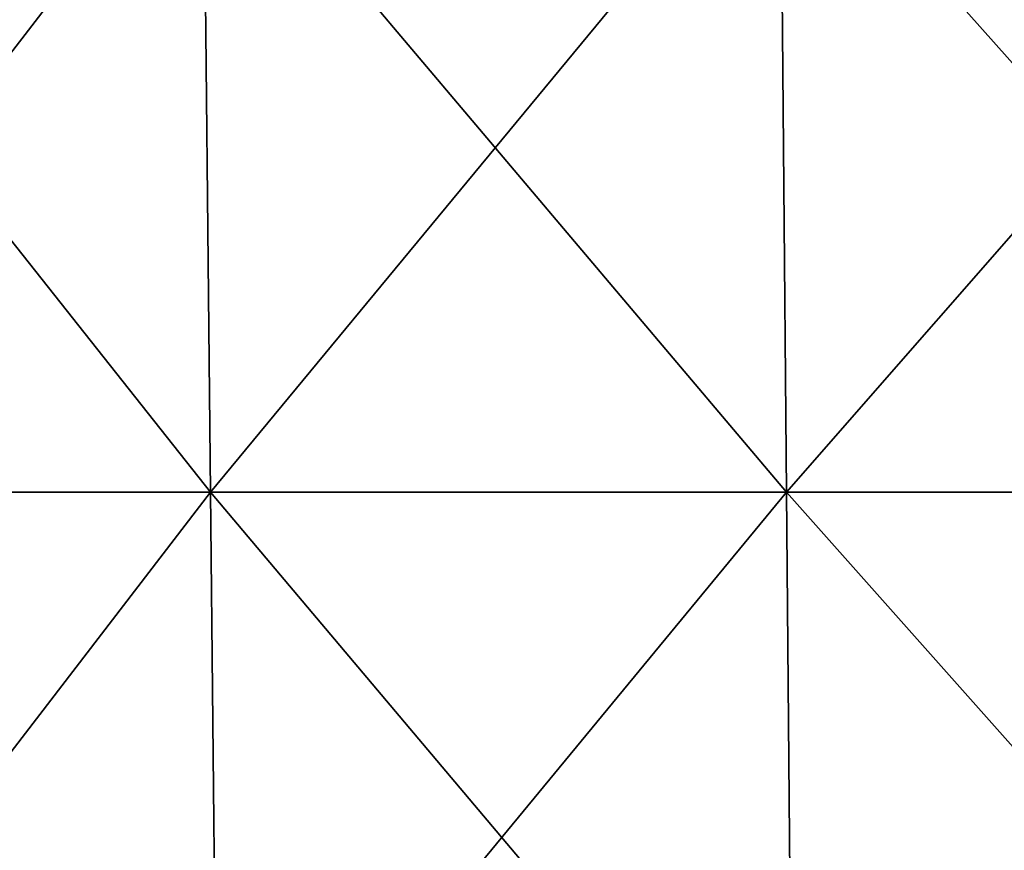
# Model space of a CAD drawing. Header units: millimetres. Extents: x -125 to 125, y -46 to 12.
# Tile 69 of 256: x -76 to -59, y -16 to -2. Entities that reach past the tile are written whole.
import ezdxf

# ---------------------------------------------------------------- set-up
doc = ezdxf.new("R2010")
doc.units = ezdxf.units.MM
doc.header["$LTSCALE"] = 26.699852
doc.layers.add('182', color=7, linetype='CONTINUOUS')
doc.layers.add('183', color=7, linetype='CONTINUOUS')

msp = doc.modelspace()

# ---------------------------------------------------------------- linework, layer by layer
at = {"layer": '182', "color": 7, "linetype": 'CONTINUOUS'}
for points in [[(-81.777, 1.868, -94.375), (-72.435, 1.868, -101.721), (-81.64, -10.087, -94.218), (-81.777, 1.868, -94.375)], [(-81.64, -10.087, -94.218), (-72.435, 1.868, -101.721), (-72.314, -10.087, -101.551), (-81.64, -10.087, -94.218)], [(-72.435, 1.868, -101.721), (-62.438, 1.868, -108.146), (-72.314, -10.087, -101.551), (-72.435, 1.868, -101.721)], [(-72.314, -10.087, -101.551), (-62.438, 1.868, -108.146), (-62.334, -10.087, -107.966), (-72.314, -10.087, -101.551)], [(-62.438, 1.868, -108.146), (-51.876, 1.868, -113.592), (-62.334, -10.087, -107.966), (-62.438, 1.868, -108.146)], [(-62.334, -10.087, -107.966), (-51.876, 1.868, -113.592), (-51.789, -10.087, -113.402), (-62.334, -10.087, -107.966)], [(-81.503, -22.043, -94.06), (-81.64, -10.087, -94.218), (-72.314, -10.087, -101.551), (-81.503, -22.043, -94.06)], [(-72.193, -22.043, -101.381), (-81.503, -22.043, -94.06), (-72.314, -10.087, -101.551), (-72.193, -22.043, -101.381)], [(-72.193, -22.043, -101.381), (-72.314, -10.087, -101.551), (-62.334, -10.087, -107.966), (-72.193, -22.043, -101.381)], [(-62.23, -22.043, -107.785), (-72.193, -22.043, -101.381), (-62.334, -10.087, -107.966), (-62.23, -22.043, -107.785)], [(-62.23, -22.043, -107.785), (-62.334, -10.087, -107.966), (-51.789, -10.087, -113.402), (-62.23, -22.043, -107.785)], [(-51.702, -22.043, -113.212), (-62.23, -22.043, -107.785), (-51.789, -10.087, -113.402), (-51.702, -22.043, -113.212)]]:
    msp.add_3dface(points, dxfattribs=at)
at = {"layer": '183', "color": 7, "linetype": 'CONTINUOUS'}
for points in [[(-72.435, 1.868, 101.721), (-81.777, 1.868, 94.375), (-72.314, -10.087, 101.551), (-72.435, 1.868, 101.721)], [(-72.314, -10.087, 101.551), (-81.777, 1.868, 94.375), (-81.64, -10.087, 94.218), (-72.314, -10.087, 101.551)], [(-62.438, 1.868, 108.146), (-72.435, 1.868, 101.721), (-62.334, -10.087, 107.966), (-62.438, 1.868, 108.146)], [(-62.334, -10.087, 107.966), (-72.435, 1.868, 101.721), (-72.314, -10.087, 101.551), (-62.334, -10.087, 107.966)], [(-51.789, -10.087, 113.402), (-62.438, 1.868, 108.146), (-62.334, -10.087, 107.966), (-51.789, -10.087, 113.402)], [(-51.876, 1.868, 113.592), (-62.438, 1.868, 108.146), (-51.789, -10.087, 113.402), (-51.876, 1.868, 113.592)], [(-72.193, -22.043, 101.381), (-72.314, -10.087, 101.551), (-81.64, -10.087, 94.218), (-72.193, -22.043, 101.381)], [(-81.503, -22.043, 94.06), (-72.193, -22.043, 101.381), (-81.64, -10.087, 94.218), (-81.503, -22.043, 94.06)], [(-72.193, -22.043, 101.381), (-62.23, -22.043, 107.785), (-72.314, -10.087, 101.551), (-72.193, -22.043, 101.381)], [(-62.23, -22.043, 107.785), (-62.334, -10.087, 107.966), (-72.314, -10.087, 101.551), (-62.23, -22.043, 107.785)], [(-51.702, -22.043, 113.212), (-51.789, -10.087, 113.402), (-62.334, -10.087, 107.966), (-51.702, -22.043, 113.212)], [(-62.23, -22.043, 107.785), (-51.702, -22.043, 113.212), (-62.334, -10.087, 107.966), (-62.23, -22.043, 107.785)]]:
    msp.add_3dface(points, dxfattribs=at)

doc.saveas('drawing.dxf')
